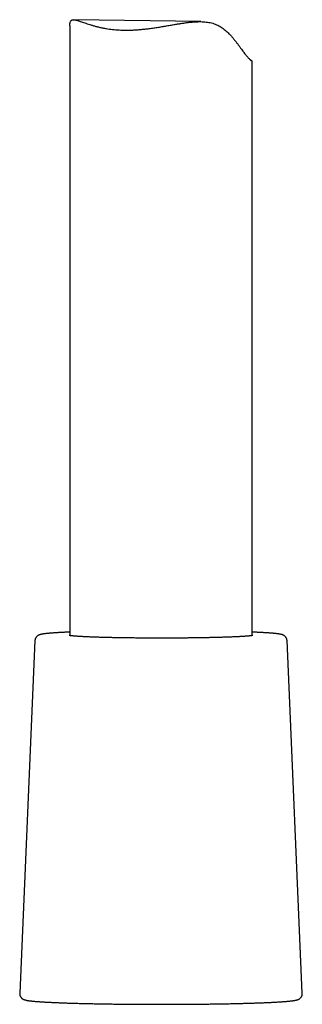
# Model space of a CAD drawing. Header units: millimetres. Extents: x 8 to 743, y 12 to 692.
# Tile 25 of 56: x 374 to 397, y 317 to 398. Entities that reach past the tile are written whole.
import ezdxf

# ---------------------------------------------------------------- set-up
doc = ezdxf.new("R2010")
doc.units = ezdxf.units.MM

msp = doc.modelspace()

# ---------------------------------------------------------------- linework, layer by layer
at = {"color": 7, "linetype": 'Continuous', "lineweight": 30}
for p, q in [((378.293, 397.59), (378.293, 347.466)), ((389.068, 397.935), (378.608, 398.095)), ((393.293, 347.466), (393.293, 394.684)), ((375.422, 347.051), (374.165, 318.069)), ((397.42, 318.069), (396.163, 347.051))]:
    msp.add_line(p, q, dxfattribs=at)
for points, knots in [([(378.293, 397.59), (378.293, 397.599), (378.292, 397.648), (378.297, 397.728), (378.309, 397.825), (378.331, 397.908), (378.36, 397.976), (378.398, 398.027), (378.445, 398.063), (378.501, 398.086), (378.567, 398.096), (378.642, 398.095), (378.736, 398.082), (378.853, 398.056), (378.995, 398.014), (379.153, 397.961), (379.327, 397.9), (379.517, 397.834), (379.723, 397.763), (379.945, 397.691), (380.184, 397.618), (380.438, 397.548), (380.708, 397.481), (380.994, 397.419), (381.274, 397.368), (381.546, 397.327), (381.806, 397.295), (382.074, 397.269), (382.352, 397.25), (382.64, 397.238), (382.937, 397.234), (383.239, 397.237), (383.561, 397.249), (383.904, 397.271), (384.266, 397.302), (384.635, 397.342), (385.009, 397.39), (385.387, 397.446), (385.77, 397.507), (386.157, 397.572), (386.546, 397.64), (386.904, 397.702), (387.231, 397.756), (387.526, 397.803), (387.819, 397.845), (388.093, 397.879), (388.35, 397.906), (388.589, 397.924), (388.826, 397.935), (389.062, 397.936), (389.295, 397.928), (389.521, 397.908), (389.741, 397.875), (389.953, 397.829), (390.16, 397.767), (390.361, 397.688), (390.555, 397.593), (390.74, 397.484), (390.915, 397.363), (391.081, 397.232), (391.239, 397.093), (391.406, 396.93), (391.582, 396.743), (391.763, 396.531), (391.928, 396.326), (392.078, 396.129), (392.215, 395.942), (392.347, 395.761), (392.465, 395.597), (392.572, 395.453), (392.668, 395.327), (392.76, 395.211), (392.846, 395.106), (392.929, 395.012), (393.006, 394.928), (393.076, 394.856), (393.139, 394.797), (393.191, 394.75), (393.234, 394.716), (393.265, 394.694), (393.284, 394.683), (393.288, 394.683), (393.289, 394.683)], [0, 0, 0, 0, 0.002545, 0.012972, 0.023697, 0.034433, 0.045155, 0.055613, 0.066084, 0.076544, 0.08736, 0.098185, 0.109003, 0.123495, 0.138, 0.152496, 0.167376, 0.182266, 0.197147, 0.212452, 0.227765, 0.243069, 0.258723, 0.274387, 0.29004, 0.302807, 0.315587, 0.328367, 0.341133, 0.354366, 0.367615, 0.380864, 0.394097, 0.409359, 0.424632, 0.439895, 0.455555, 0.471227, 0.486888, 0.50308, 0.519282, 0.535473, 0.547927, 0.560393, 0.572856, 0.585308, 0.595761, 0.606219, 0.616671, 0.627347, 0.638031, 0.648704, 0.659191, 0.669688, 0.680172, 0.691097, 0.702036, 0.712966, 0.723908, 0.734862, 0.745822, 0.756771, 0.771684, 0.786603, 0.80152, 0.814728, 0.827943, 0.841154, 0.854356, 0.865265, 0.876197, 0.887132, 0.898055, 0.908957, 0.920651, 0.932355, 0.94405, 0.956115, 0.968191, 0.980258, 0.991935, 1, 1, 1, 1]), ([(393.29, 394.689), (393.286, 394.693), (393.279, 394.702), (393.254, 394.724), (393.216, 394.753), (393.171, 394.785), (393.132, 394.809), (393.117, 394.818)], [0, 0, 0, 0, 0.204767, 0.409645, 0.614429, 0.853282, 1, 1, 1, 1]), ([(378.293, 347.753), (378.278, 347.753), (378.212, 347.75), (378.099, 347.745), (377.954, 347.739), (377.813, 347.732), (377.676, 347.726), (377.543, 347.719), (377.415, 347.712), (377.291, 347.705), (377.172, 347.698), (377.057, 347.691), (376.947, 347.683), (376.842, 347.676), (376.741, 347.668), (376.644, 347.66), (376.552, 347.652), (376.465, 347.644), (376.382, 347.636), (376.303, 347.627), (376.229, 347.619), (376.158, 347.609), (376.09, 347.6), (376.024, 347.589), (375.958, 347.576), (375.9, 347.563), (375.85, 347.55), (375.813, 347.538), (375.779, 347.526), (375.749, 347.513), (375.719, 347.499), (375.691, 347.484), (375.663, 347.467), (375.635, 347.448), (375.607, 347.426), (375.58, 347.401), (375.553, 347.373), (375.526, 347.341), (375.502, 347.305), (375.479, 347.266), (375.458, 347.222), (375.441, 347.173), (375.429, 347.121), (375.423, 347.08), (375.423, 347.056), (375.423, 347.051)], [0, 0, 0, 0, 0.009008, 0.041044, 0.073097, 0.105169, 0.137263, 0.169384, 0.201534, 0.23372, 0.265947, 0.298223, 0.330558, 0.362963, 0.395455, 0.428053, 0.460784, 0.493686, 0.526809, 0.560224, 0.59404, 0.628423, 0.663648, 0.700211, 0.739125, 0.782891, 0.810078, 0.831735, 0.849843, 0.865162, 0.878417, 0.890144, 0.900738, 0.910501, 0.919673, 0.928442, 0.936958, 0.945331, 0.953639, 0.961923, 0.970204, 0.979386, 0.988486, 0.997456, 1, 1, 1, 1]), ([(393.348, 347.477), (393.348, 347.477), (393.349, 347.477), (393.346, 347.477), (393.34, 347.475), (393.327, 347.472), (393.309, 347.469), (393.285, 347.465), (393.254, 347.46), (393.218, 347.455), (393.175, 347.45), (393.125, 347.444), (393.07, 347.438), (393.009, 347.432), (392.942, 347.426), (392.869, 347.42), (392.791, 347.414), (392.707, 347.408), (392.618, 347.402), (392.524, 347.396), (392.424, 347.39), (392.32, 347.384), (392.211, 347.378), (392.097, 347.372), (391.979, 347.367), (391.856, 347.361), (391.729, 347.356), (391.597, 347.35), (391.461, 347.345), (391.322, 347.34), (391.178, 347.335), (391.03, 347.33), (390.878, 347.325), (390.723, 347.321), (390.564, 347.316), (390.402, 347.312), (390.237, 347.308), (390.068, 347.304), (389.896, 347.3), (389.722, 347.296), (389.544, 347.292), (389.364, 347.289), (389.181, 347.286), (388.996, 347.283), (388.809, 347.28), (388.62, 347.277), (388.428, 347.275), (388.235, 347.272), (388.04, 347.27), (387.843, 347.268), (387.645, 347.266), (387.445, 347.265), (387.244, 347.263), (387.043, 347.262), (386.84, 347.261), (386.637, 347.26), (386.433, 347.259), (386.228, 347.259), (386.024, 347.259), (385.819, 347.259), (385.614, 347.259), (385.409, 347.259), (385.205, 347.259), (385.001, 347.26), (384.797, 347.261), (384.594, 347.262), (384.392, 347.263), (384.191, 347.264), (383.992, 347.266), (383.793, 347.268), (383.596, 347.27), (383.4, 347.272), (383.207, 347.274), (383.015, 347.277), (382.824, 347.279), (382.637, 347.282), (382.451, 347.285), (382.268, 347.288), (382.087, 347.292), (381.909, 347.295), (381.733, 347.299), (381.561, 347.303), (381.391, 347.307), (381.225, 347.311), (381.062, 347.315), (380.902, 347.319), (380.746, 347.324), (380.593, 347.329), (380.444, 347.334), (380.299, 347.339), (380.158, 347.344), (380.021, 347.349), (379.888, 347.354), (379.76, 347.36), (379.636, 347.365), (379.516, 347.371), (379.401, 347.377), (379.29, 347.383), (379.185, 347.388), (379.084, 347.395), (378.988, 347.401), (378.897, 347.407), (378.812, 347.413), (378.731, 347.419), (378.657, 347.425), (378.587, 347.431), (378.524, 347.438), (378.466, 347.444), (378.414, 347.449), (378.369, 347.455), (378.33, 347.46), (378.297, 347.465), (378.273, 347.47), (378.255, 347.473), (378.244, 347.475), (378.238, 347.477), (378.237, 347.477), (378.237, 347.477)], [0, 0, 0, 0, 0.000198, 0.005264, 0.010848, 0.016951, 0.02355, 0.030605, 0.038058, 0.045847, 0.053911, 0.062197, 0.070658, 0.079257, 0.087965, 0.096759, 0.105621, 0.114537, 0.123496, 0.132492, 0.141516, 0.150564, 0.159631, 0.168716, 0.177814, 0.186924, 0.196044, 0.205173, 0.214309, 0.223451, 0.2326, 0.241753, 0.25091, 0.260071, 0.269236, 0.278403, 0.287573, 0.296745, 0.30592, 0.315096, 0.324274, 0.333454, 0.342635, 0.351817, 0.361, 0.370185, 0.37937, 0.388556, 0.397742, 0.406929, 0.416117, 0.425306, 0.434494, 0.443683, 0.452873, 0.462063, 0.471252, 0.480443, 0.489633, 0.498823, 0.508014, 0.517204, 0.526394, 0.535584, 0.544774, 0.553964, 0.563154, 0.572343, 0.581532, 0.590721, 0.599909, 0.609097, 0.618284, 0.62747, 0.636656, 0.645841, 0.655024, 0.664207, 0.673389, 0.68257, 0.691749, 0.700927, 0.710103, 0.719277, 0.728449, 0.737619, 0.746786, 0.75595, 0.76511, 0.774267, 0.78342, 0.792568, 0.80171, 0.810846, 0.819975, 0.829095, 0.838205, 0.847303, 0.856388, 0.865457, 0.874506, 0.883532, 0.89253, 0.901493, 0.910413, 0.919281, 0.928081, 0.936796, 0.945403, 0.95387, 0.962157, 0.97021, 0.977964, 0.984513, 0.990605, 0.9962, 1, 1, 1, 1]), ([(396.163, 347.051), (396.163, 347.059), (396.162, 347.084), (396.155, 347.125), (396.144, 347.175), (396.127, 347.221), (396.108, 347.264), (396.085, 347.304), (396.06, 347.34), (396.034, 347.371), (396.007, 347.4), (395.98, 347.424), (395.953, 347.446), (395.926, 347.465), (395.899, 347.481), (395.872, 347.496), (395.844, 347.51), (395.816, 347.522), (395.786, 347.534), (395.752, 347.545), (395.712, 347.556), (395.659, 347.57), (395.598, 347.582), (395.53, 347.594), (395.462, 347.605), (395.39, 347.615), (395.313, 347.624), (395.233, 347.633), (395.15, 347.641), (395.062, 347.65), (394.971, 347.658), (394.875, 347.666), (394.774, 347.673), (394.669, 347.681), (394.56, 347.689), (394.446, 347.696), (394.328, 347.703), (394.205, 347.71), (394.078, 347.717), (393.946, 347.724), (393.81, 347.731), (393.67, 347.737), (393.525, 347.744), (393.4, 347.749), (393.321, 347.752), (393.293, 347.753)], [0, 0, 0, 0, 0.003722, 0.012361, 0.020894, 0.029337, 0.037711, 0.046037, 0.054345, 0.062678, 0.071105, 0.079721, 0.088652, 0.098059, 0.108136, 0.119124, 0.131327, 0.145147, 0.161148, 0.18019, 0.203735, 0.234711, 0.279822, 0.317766, 0.353143, 0.390661, 0.426379, 0.461024, 0.494994, 0.528508, 0.561695, 0.594641, 0.627404, 0.660024, 0.692532, 0.72495, 0.757293, 0.789576, 0.821807, 0.853997, 0.88615, 0.918272, 0.950368, 0.982442, 1, 1, 1, 1]), ([(374.166, 318.069), (374.165, 318.06), (374.164, 318.034), (374.167, 317.99), (374.175, 317.939), (374.188, 317.89), (374.206, 317.844), (374.226, 317.802), (374.249, 317.763), (374.274, 317.729), (374.3, 317.698), (374.327, 317.67), (374.354, 317.646), (374.381, 317.625), (374.408, 317.607), (374.435, 317.59), (374.463, 317.575), (374.491, 317.561), (374.521, 317.549), (374.553, 317.537), (374.59, 317.524), (374.635, 317.512), (374.691, 317.498), (374.755, 317.485), (374.823, 317.473), (374.892, 317.462), (374.966, 317.452), (375.045, 317.442), (375.127, 317.433), (375.213, 317.424), (375.302, 317.415), (375.396, 317.406), (375.495, 317.398), (375.598, 317.389), (375.705, 317.381), (375.817, 317.373), (375.934, 317.365), (376.055, 317.358), (376.181, 317.35), (376.311, 317.343), (376.445, 317.335), (376.584, 317.328), (376.728, 317.321), (376.875, 317.314), (377.027, 317.307), (377.183, 317.3), (377.343, 317.294), (377.507, 317.287), (377.676, 317.281), (377.848, 317.274), (378.023, 317.268), (378.203, 317.262), (378.386, 317.257), (378.573, 317.251), (378.763, 317.245), (378.957, 317.24), (379.154, 317.235), (379.354, 317.23), (379.557, 317.225), (379.763, 317.22), (379.972, 317.216), (380.184, 317.211), (380.399, 317.207), (380.616, 317.203), (380.836, 317.199), (381.054, 317.195), (381.211, 317.193), (381.294, 317.191), (381.306, 317.191)], [0, 0, 0, 0, 0.002503, 0.007529, 0.012492, 0.017401, 0.02227, 0.02711, 0.031939, 0.036779, 0.041666, 0.046648, 0.051788, 0.057169, 0.062891, 0.069077, 0.075878, 0.083493, 0.092187, 0.102346, 0.11458, 0.129985, 0.150877, 0.175366, 0.197097, 0.217554, 0.239221, 0.259996, 0.280218, 0.300081, 0.319698, 0.339135, 0.35844, 0.377641, 0.396763, 0.415821, 0.434828, 0.453792, 0.472721, 0.491622, 0.510497, 0.529352, 0.548189, 0.567011, 0.585819, 0.604616, 0.623402, 0.64218, 0.66095, 0.679712, 0.698469, 0.71722, 0.735966, 0.754707, 0.773445, 0.792179, 0.81091, 0.829637, 0.848362, 0.867085, 0.885805, 0.904523, 0.92324, 0.941955, 0.960668, 0.97938, 0.997105, 1, 1, 1, 1]), ([(381.306, 317.191), (381.346, 317.191), (381.461, 317.189), (381.653, 317.186), (381.883, 317.183), (382.115, 317.18), (382.348, 317.177), (382.584, 317.175), (382.82, 317.172), (383.059, 317.17), (383.298, 317.168), (383.539, 317.166), (383.781, 317.165), (384.024, 317.163), (384.268, 317.162), (384.512, 317.161), (384.757, 317.16), (385.003, 317.159), (385.249, 317.159), (385.495, 317.158), (385.742, 317.158), (385.988, 317.158), (386.235, 317.159), (386.481, 317.159), (386.727, 317.16), (386.972, 317.161), (387.217, 317.162), (387.461, 317.163), (387.704, 317.164), (387.946, 317.166), (388.188, 317.167), (388.428, 317.169), (388.667, 317.171), (388.904, 317.174), (389.14, 317.176), (389.375, 317.179), (389.607, 317.182), (389.838, 317.185), (390.067, 317.188), (390.293, 317.191), (390.518, 317.195), (390.74, 317.199), (390.96, 317.203), (391.177, 317.207), (391.392, 317.211), (391.604, 317.215), (391.813, 317.22), (392.02, 317.225), (392.223, 317.23), (392.423, 317.235), (392.62, 317.24), (392.814, 317.245), (393.004, 317.251), (393.191, 317.256), (393.374, 317.262), (393.554, 317.268), (393.73, 317.274), (393.902, 317.28), (394.07, 317.287), (394.235, 317.293), (394.395, 317.3), (394.551, 317.307), (394.703, 317.313), (394.85, 317.32), (394.994, 317.328), (395.133, 317.335), (395.267, 317.342), (395.397, 317.35), (395.523, 317.357), (395.644, 317.365), (395.76, 317.373), (395.872, 317.381), (395.979, 317.389), (396.082, 317.397), (396.18, 317.405), (396.273, 317.414), (396.362, 317.422), (396.447, 317.431), (396.527, 317.44), (396.603, 317.45), (396.675, 317.46), (396.744, 317.47), (396.811, 317.481), (396.879, 317.495), (396.939, 317.508), (396.989, 317.523), (397.028, 317.535), (397.063, 317.548), (397.095, 317.561), (397.124, 317.576), (397.153, 317.592), (397.182, 317.609), (397.21, 317.629), (397.237, 317.651), (397.265, 317.676), (397.291, 317.705), (397.317, 317.737), (397.342, 317.772), (397.365, 317.813), (397.386, 317.859), (397.403, 317.909), (397.414, 317.962), (397.421, 318.016), (397.42, 318.051), (397.42, 318.069)], [0, 0, 0, 0, 0.0057876, 0.0167879, 0.0277879, 0.0387873, 0.0497862, 0.0607847, 0.0717827, 0.0827804, 0.0937778, 0.1047748, 0.1157716, 0.1267681, 0.1377644, 0.1487606, 0.1597566, 0.1707525, 0.1817482, 0.192744, 0.2037396, 0.2147353, 0.225731, 0.2367266, 0.2477224, 0.2587182, 0.2697141, 0.2807101, 0.2917063, 0.3027027, 0.3136993, 0.3246961, 0.3356932, 0.3466907, 0.3576884, 0.3686865, 0.3796851, 0.3906841, 0.4016836, 0.4126837, 0.4236843, 0.4346857, 0.4456877, 0.4566906, 0.4676943, 0.4786989, 0.4897046, 0.5007113, 0.5117194, 0.5227287, 0.5337395, 0.544752, 0.5557662, 0.5667824, 0.5778008, 0.5888216, 0.5998451, 0.6108715, 0.6219012, 0.6329347, 0.6439723, 0.6550146, 0.6660623, 0.677116, 0.6881766, 0.6992451, 0.7103227, 0.721411, 0.7325115, 0.7436266, 0.7547589, 0.7659118, 0.7770893, 0.7882971, 0.799542, 0.8108334, 0.8221838, 0.8336105, 0.8451383, 0.8568036, 0.8686624, 0.8808068, 0.8934004, 0.9067705, 0.9216959, 0.9313748, 0.9391016, 0.9455529, 0.9510009, 0.9557041, 0.959853, 0.9635879, 0.967015, 0.9702173, 0.9732609, 0.9761983, 0.97907, 0.981905, 0.984722, 0.9878485, 0.9909514, 0.9940167, 0.9970404, 1, 1, 1, 1])]:
    msp.add_open_spline(points, degree=3, knots=knots, dxfattribs=at)

doc.saveas('drawing.dxf')
